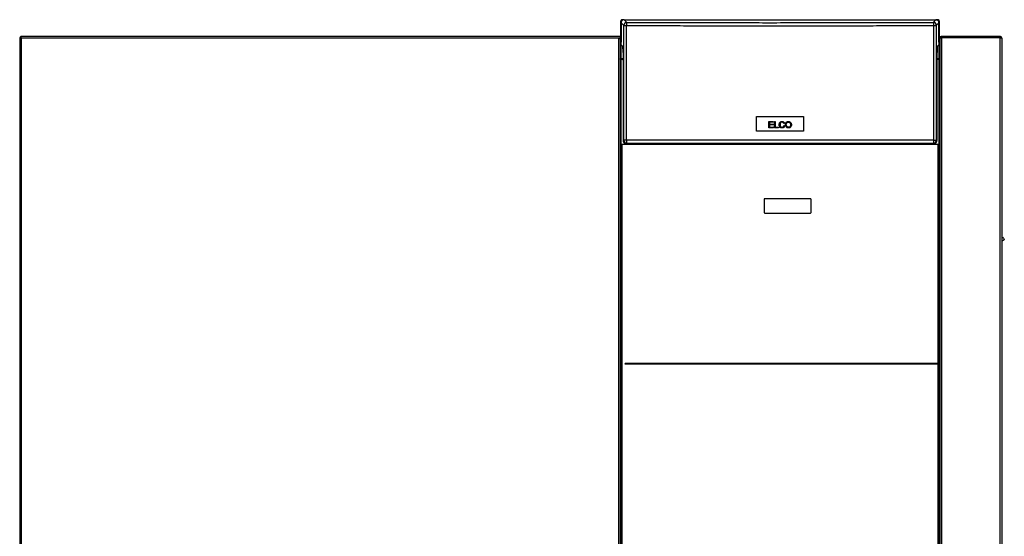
# Model space of a CAD drawing. Header units: millimetres. Extents: x 42 to 514, y 147 to 318.
# Tile 90 of 90: x 461 to 514, y 174 to 202. Entities that reach past the tile are written whole.
import ezdxf

# ---------------------------------------------------------------- set-up
doc = ezdxf.new("R2010")
doc.units = ezdxf.units.MM

msp = doc.modelspace()

# ---------------------------------------------------------------- linework, layer by layer
at = {"color": 7, "linetype": 'Continuous', "lineweight": 25}
for p, q in [((493.241, 201.759), (493.258, 201.759)), ((493.241, 201.759), (493.241, 201.751)), ((493.241, 199.75), (493.241, 201.751)), ((493.258, 201.791), (493.312, 201.791)), ((493.258, 201.668), (493.258, 201.791)), ((493.258, 201.668), (493.4, 201.526)), ((493.258, 201.668), (493.258, 200.642)), ((493.316, 201.834), (493.316, 201.801)), ((493.376, 201.834), (493.316, 201.834)), ((493.324, 201.801), (493.316, 201.801)), ((493.376, 201.835), (493.376, 201.827)), ((493.409, 201.835), (493.376, 201.835)), ((493.4, 201.526), (493.54, 201.526)), ((493.4, 195.401), (493.4, 201.526)), ((493.409, 201.835), (493.409, 201.834)), ((493.416, 201.834), (493.409, 201.834)), ((493.416, 201.834), (493.424, 201.834)), ((493.416, 201.834), (493.416, 201.834)), ((493.424, 201.834), (493.566, 201.692)), ((493.424, 201.834), (510.024, 201.834)), ((493.54, 195.401), (493.54, 201.526)), ((510.024, 201.834), (509.882, 201.692)), ((509.908, 201.526), (509.908, 195.401)), ((509.908, 201.526), (510.049, 201.526)), ((510.024, 201.834), (510.033, 201.834)), ((510.033, 201.834), (510.033, 201.834)), ((510.039, 201.834), (510.033, 201.834)), ((510.039, 201.834), (510.039, 201.835)), ((510.039, 201.835), (510.073, 201.835)), ((510.049, 201.526), (510.191, 201.668)), ((510.049, 201.526), (510.049, 195.401)), ((510.073, 201.827), (510.073, 201.835)), ((510.133, 201.834), (510.073, 201.834)), ((510.133, 201.801), (510.124, 201.801)), ((510.133, 201.801), (510.133, 201.834)), ((510.136, 201.791), (510.191, 201.791)), ((510.191, 201.791), (510.191, 201.668)), ((510.191, 201.759), (510.208, 201.759)), ((510.191, 200.642), (510.191, 201.668)), ((510.208, 201.751), (510.208, 201.759)), ((510.208, 201.751), (510.208, 199.75)), ((461.208, 200.868), (461.208, 155.517)), ((461.208, 200.868), (461.249, 200.868)), ((493.124, 200.933), (461.273, 200.933)), ((461.273, 200.933), (461.273, 200.892)), ((493.124, 200.85), (461.291, 200.85)), ((461.291, 200.85), (461.291, 155.433)), ((493.208, 200.933), (493.124, 200.933)), ((493.208, 200.85), (493.124, 200.85)), ((493.124, 155.517), (493.124, 200.85)), ((493.166, 200.85), (493.166, 200.842)), ((493.208, 200.933), (493.208, 200.85)), ((493.208, 200.826), (493.208, 200.85)), ((493.208, 200.826), (493.208, 155.498)), ((493.262, 200.497), (493.259, 200.601)), ((493.262, 200.497), (493.348, 200.411)), ((510.101, 200.411), (510.187, 200.497)), ((510.189, 200.601), (510.187, 200.497)), ((510.241, 200.85), (510.241, 200.933)), ((510.241, 200.933), (510.324, 200.933)), ((510.241, 200.85), (510.261, 200.85)), ((510.241, 200.85), (510.241, 200.826)), ((510.241, 200.826), (510.241, 155.498)), ((510.324, 200.892), (510.324, 200.933)), ((513.458, 200.933), (510.324, 200.933)), ((513.458, 200.892), (510.324, 200.892)), ((510.324, 200.892), (510.324, 200.88)), ((510.324, 200.88), (510.324, 155.517)), ((510.324, 200.88), (513.458, 200.88)), ((510.499, 200.892), (510.499, 200.88)), ((513.458, 200.933), (513.458, 200.892)), ((513.458, 155.517), (513.458, 200.88)), ((513.541, 200.85), (513.541, 155.517)), ((493.356, 200.078), (493.356, 195.401)), ((510.092, 195.401), (510.092, 200.078)), ((493.334, 199.75), (493.208, 199.75)), ((493.334, 199.717), (493.243, 199.717)), ((493.258, 195.199), (493.258, 199.715)), ((493.356, 199.715), (493.258, 199.715)), ((493.334, 199.75), (493.334, 199.717)), ((493.334, 199.717), (493.356, 199.717)), ((493.356, 199.717), (493.337, 199.717)), ((510.092, 199.717), (510.114, 199.717)), ((510.111, 199.717), (510.092, 199.717)), ((510.191, 199.715), (510.092, 199.715)), ((510.114, 199.75), (510.114, 199.717)), ((510.241, 199.75), (510.114, 199.75)), ((510.206, 199.717), (510.114, 199.717)), ((510.191, 199.715), (510.191, 195.199)), ((500.468, 196.674), (502.981, 196.674)), ((500.468, 195.894), (500.468, 196.674)), ((501.119, 196.401), (501.36, 196.401)), ((501.119, 196.068), (501.119, 196.401)), ((501.163, 196.362), (501.163, 196.26)), ((501.36, 196.362), (501.163, 196.362)), ((501.163, 196.26), (501.348, 196.26)), ((501.163, 196.221), (501.163, 196.107)), ((501.348, 196.221), (501.163, 196.221)), ((501.348, 196.26), (501.348, 196.221)), ((501.36, 196.401), (501.36, 196.362)), ((501.427, 196.401), (501.471, 196.401)), ((501.427, 196.068), (501.427, 196.401)), ((501.471, 196.401), (501.471, 196.107)), ((501.964, 196.31), (501.921, 196.299)), ((502.981, 196.674), (502.981, 195.894)), ((502.981, 195.894), (500.468, 195.894)), ((501.368, 196.068), (501.119, 196.068)), ((501.163, 196.107), (501.368, 196.107)), ((501.368, 196.107), (501.368, 196.068)), ((501.635, 196.068), (501.427, 196.068)), ((501.471, 196.107), (501.635, 196.107)), ((501.635, 196.107), (501.635, 196.068)), ((501.926, 196.185), (501.97, 196.174)), ((493.212, 195.217), (493.208, 195.216)), ((493.241, 155.433), (493.241, 195.183)), ((493.241, 195.183), (493.297, 195.183)), ((493.274, 195.199), (493.258, 195.199)), ((493.274, 195.183), (493.274, 195.199)), ((493.297, 195.183), (493.297, 155.433)), ((510.152, 195.183), (493.297, 195.183)), ((493.4, 195.401), (493.356, 195.401)), ((493.54, 195.401), (493.4, 195.401)), ((493.566, 195.234), (493.523, 195.234)), ((509.908, 195.401), (493.54, 195.401)), ((500.201, 195.234), (500.183, 195.217)), ((500.183, 195.217), (500.183, 195.183)), ((500.183, 195.217), (503.243, 195.217)), ((503.243, 195.217), (503.225, 195.234)), ((503.243, 195.183), (503.243, 195.217)), ((509.882, 195.234), (509.926, 195.234)), ((509.908, 195.401), (510.049, 195.401)), ((510.049, 195.401), (510.092, 195.401)), ((510.152, 195.183), (510.208, 195.183)), ((510.191, 195.199), (510.174, 195.199)), ((510.174, 195.199), (510.174, 195.183)), ((510.208, 195.183), (510.208, 155.433)), ((510.236, 195.217), (510.241, 195.216)), ((493.208, 195.014), (493.241, 195.014)), ((510.208, 195.026), (510.241, 195.026)), ((500.874, 192.25), (500.874, 191.55)), ((503.341, 192.283), (500.908, 192.283)), ((503.374, 191.55), (503.374, 192.25)), ((500.908, 191.517), (503.341, 191.517)), ((513.606, 190.217), (513.541, 190.18)), ((513.541, 190.026), (513.673, 190.102)), ((493.474, 183.467), (493.474, 183.5)), ((493.541, 183.5), (493.474, 183.5)), ((493.541, 183.467), (493.474, 183.467)), ((493.541, 183.467), (493.541, 183.5)), ((510.108, 183.5), (493.541, 183.5)), ((510.108, 183.467), (493.541, 183.467)), ((510.108, 183.467), (510.108, 183.5)), ((510.174, 183.5), (510.108, 183.5)), ((510.174, 183.467), (510.108, 183.467)), ((510.174, 183.467), (510.174, 183.5))]:
    msp.add_line(p, q, dxfattribs=at)
at = {"color": 8, "linetype": 'Continuous', "lineweight": 25}
for p, q in [((493.263, 199.75), (493.263, 200.496)), ((510.186, 200.496), (510.186, 199.75)), ((513.233, 200.88), (513.233, 200.892)), ((493.258, 195.199), (493.258, 195.183)), ((510.152, 183.5), (510.152, 195.183)), ((510.191, 195.199), (510.191, 195.183)), ((510.152, 166.833), (510.152, 183.467))]:
    msp.add_line(p, q, dxfattribs=at)
at = {"color": 7, "linetype": 'Continuous', "lineweight": 25, "flags": 128}
for points in [[(513.311, 200.88), (513.285, 200.886), (513.233, 200.892)], [(493.258, 199.715), (493.248, 199.716), (493.238, 199.717), (493.23, 199.72), (493.222, 199.724), (493.216, 199.729), (493.211, 199.735), (493.209, 199.741), (493.208, 199.747)], [(493.334, 199.717), (493.349, 199.718), (493.356, 199.72)], [(510.092, 199.72), (510.1, 199.718), (510.114, 199.717)], [(510.241, 199.747), (510.24, 199.741), (510.237, 199.735), (510.232, 199.729), (510.226, 199.724), (510.219, 199.72), (510.21, 199.717), (510.201, 199.716), (510.191, 199.715)], [(493.54, 195.401), (493.541, 195.369), (493.542, 195.337), (493.545, 195.309), (493.548, 195.283), (493.552, 195.263), (493.556, 195.247), (493.561, 195.238), (493.566, 195.234)], [(509.908, 195.401), (509.908, 195.369), (509.906, 195.337), (509.904, 195.309), (509.901, 195.283), (509.897, 195.263), (509.892, 195.247), (509.887, 195.238), (509.882, 195.234)], [(513.606, 190.217), (513.606, 190.217), (513.61, 190.211), (513.617, 190.198), (513.629, 190.178), (513.642, 190.156), (513.654, 190.134), (513.664, 190.116), (513.671, 190.105), (513.673, 190.102)]]:
    msp.add_lwpolyline(points, dxfattribs=at)
at = {"color": 7, "linetype": 'Continuous', "lineweight": 25}
for centre, radius, start, end in [((493.566, 201.526), 0.167, 90.0463, 179.9523), ((509.882, 201.526), 0.167, 0.0473, 89.9537), ((461.291, 200.85), 0.0833, 102.5421, 167.4579), ((461.291, 200.85), 0.0417, 106.6378, 159.892), ((493.199, 199.792), 0.0417, 281.4552, 0), ((493.334, 199.792), 0.0417, 270, 302.0879), ((510.114, 199.792), 0.0417, 237.9121, 270), ((510.249, 199.792), 0.0417, 180, 258.5448), ((493.254, 195.29), 0.111, 245.1518, 263.0928), ((493.254, 195.256), 0.0571, 223.0221, 273.4342), ((493.566, 195.401), 0.167, 179.9895, 269.9914), ((509.882, 195.401), 0.167, 270.0081, 0.0115), ((510.194, 195.256), 0.0571, 266.5654, 316.9783), ((510.194, 195.29), 0.111, 276.9046, 294.8503), ((500.908, 192.25), 0.0333, 90, 180), ((503.341, 192.25), 0.0333, 0, 90), ((500.908, 191.55), 0.0333, 180, 270), ((503.341, 191.55), 0.0333, 270, 0)]:
    msp.add_arc(centre, radius, start, end, dxfattribs=at)
for centre, major_axis, ratio, start_param, end_param in [((493.424, 201.668), (-0.118, 0.118), 0.999315, 5.49813, 6.235723), ((510.024, 201.668), (0.118, 0.118), 0.999315, 0.047462, 0.785056), ((493.256, 200.485), (0, 0.167), 0.026186, 5.484697, 5.952363), ((510.192, 200.485), (0, 0.167), 0.026186, 0.330822, 0.798488), ((493.347, 200.078), (0, 0.333), 0.026186, 4.712389, 6.257005), ((510.101, 200.078), (0, 0.333), 0.026186, 0.02618, 1.570796), ((493.258, 195.251), (0, -0.079), 0.63275, 4.712389, 5.157016), ((493.523, 195.401), (-0.167, 0), 0.999657, 0, 1.570796), ((509.926, 195.401), (0.167, 0), 0.999657, 4.712389, 6.283185), ((510.191, 195.251), (0, 0.079), 0.63275, 4.267762, 4.712389)]:
    msp.add_ellipse(centre, major_axis=major_axis, ratio=ratio, start_param=start_param, end_param=end_param, dxfattribs=at)
for points, knots in [([(493.316, 201.834), (493.306, 201.833), (493.286, 201.831), (493.262, 201.814), (493.244, 201.789), (493.242, 201.769), (493.241, 201.759)], [0, 0, 0, 0, 0.249996, 0.499999, 0.750018, 1, 1, 1, 1]), ([(493.241, 201.751), (493.241, 201.752), (493.242, 201.754), (493.246, 201.757), (493.253, 201.759), (493.26, 201.761), (493.263, 201.762)], [0, 0, 0, 0, 0.249994, 0.499992, 0.749983, 1, 1, 1, 1]), ([(493.312, 201.791), (493.304, 201.783), (493.289, 201.767), (493.271, 201.737), (493.26, 201.704), (493.258, 201.68), (493.258, 201.668)], [0, 0, 0, 0, 0.239848, 0.486438, 0.739809, 1, 1, 1, 1]), ([(493.316, 201.801), (493.31, 201.801), (493.301, 201.8), (493.293, 201.794), (493.29, 201.791)], [0, 0, 0, 0, 0.569472, 1, 1, 1, 1]), ([(493.566, 201.692), (493.563, 201.69), (493.558, 201.685), (493.552, 201.664), (493.548, 201.642), (493.545, 201.616), (493.541, 201.578), (493.541, 201.546), (493.54, 201.526)], [0, 0, 0, 0, 0.239816, 0.384581, 0.49999, 0.631415, 0.760185, 1, 1, 1, 1]), ([(493.54, 201.526), (494.047, 201.524), (495.06, 201.52), (496.586, 201.515), (498.115, 201.512), (499.645, 201.51), (501.177, 201.509), (502.68, 201.509), (504.153, 201.51), (505.596, 201.512), (507.037, 201.516), (508.476, 201.52), (509.431, 201.524), (509.908, 201.526)], [0, 0, 0, 0, 0.09349, 0.186908, 0.280254, 0.373528, 0.46673, 0.55989, 0.647785, 0.735743, 0.823765, 0.911851, 1, 1, 1, 1]), ([(493.566, 201.692), (494.07, 201.69), (495.076, 201.686), (496.594, 201.682), (498.118, 201.679), (499.646, 201.676), (501.177, 201.675), (502.68, 201.676), (504.152, 201.677), (505.592, 201.679), (507.028, 201.682), (508.459, 201.687), (509.408, 201.69), (509.882, 201.692)], [0, 0, 0, 0, 0.093197, 0.186367, 0.279671, 0.373138, 0.466603, 0.560103, 0.648221, 0.736356, 0.824281, 0.912126, 1, 1, 1, 1]), ([(509.882, 201.692), (509.885, 201.69), (509.89, 201.685), (509.897, 201.664), (509.901, 201.642), (509.904, 201.616), (509.907, 201.578), (509.908, 201.546), (509.908, 201.526)], [0, 0, 0, 0, 0.239816, 0.384568, 0.499991, 0.631415, 0.760186, 1, 1, 1, 1]), ([(510.208, 201.759), (510.206, 201.769), (510.204, 201.789), (510.187, 201.814), (510.162, 201.831), (510.142, 201.833), (510.133, 201.834)], [0, 0, 0, 0, 0.249982, 0.499999, 0.749995, 1, 1, 1, 1]), ([(510.159, 201.791), (510.155, 201.794), (510.148, 201.8), (510.138, 201.801), (510.133, 201.801)], [0, 0, 0, 0, 0.430514, 1, 1, 1, 1]), ([(510.191, 201.668), (510.19, 201.68), (510.189, 201.704), (510.177, 201.737), (510.16, 201.767), (510.144, 201.783), (510.136, 201.791)], [0, 0, 0, 0, 0.260191, 0.513562, 0.760153, 1, 1, 1, 1]), ([(510.186, 201.762), (510.189, 201.761), (510.195, 201.759), (510.202, 201.757), (510.207, 201.754), (510.207, 201.752), (510.208, 201.751)], [0, 0, 0, 0, 0.250007, 0.500004, 0.750004, 1, 1, 1, 1]), ([(461.208, 200.868), (461.209, 200.866), (461.211, 200.863), (461.231, 200.859), (461.258, 200.854), (461.28, 200.851), (461.291, 200.85)], [0, 0, 0, 0, 0.249997, 0.500001, 0.75001, 1, 1, 1, 1]), ([(461.249, 200.868), (461.25, 200.866), (461.251, 200.863), (461.261, 200.859), (461.275, 200.854), (461.285, 200.851), (461.291, 200.85)], [0, 0, 0, 0, 0.25, 0.500015, 0.750024, 1, 1, 1, 1]), ([(461.291, 200.85), (461.289, 200.861), (461.286, 200.883), (461.282, 200.91), (461.277, 200.929), (461.274, 200.932), (461.273, 200.933)], [0, 0, 0, 0, 0.250013, 0.499998, 0.749995, 1, 1, 1, 1]), ([(461.291, 200.85), (461.289, 200.855), (461.286, 200.866), (461.282, 200.88), (461.277, 200.89), (461.274, 200.891), (461.273, 200.892)], [0, 0, 0, 0, 0.250002, 0.500012, 0.749998, 1, 1, 1, 1]), ([(493.124, 200.85), (493.134, 200.848), (493.153, 200.845), (493.178, 200.84), (493.197, 200.834), (493.206, 200.83), (493.207, 200.827), (493.208, 200.826)], [0, 0, 0, 0, 0.218156, 0.436317, 0.654487, 0.872646, 1, 1, 1, 1]), ([(510.324, 200.933), (510.314, 200.932), (510.294, 200.93), (510.267, 200.913), (510.249, 200.889), (510.241, 200.866), (510.241, 200.853), (510.241, 200.85)], [0, 0, 0, 0, 0.23197, 0.464017, 0.696061, 0.928104, 1, 1, 1, 1]), ([(510.241, 200.826), (510.242, 200.83), (510.244, 200.839), (510.261, 200.851), (510.285, 200.863), (510.308, 200.873), (510.321, 200.878), (510.324, 200.88)], [0, 0, 0, 0, 0.231976, 0.464015, 0.696054, 0.928104, 1, 1, 1, 1]), ([(510.324, 200.892), (510.319, 200.891), (510.307, 200.89), (510.292, 200.879), (510.287, 200.868), (510.285, 200.863)], [0, 0, 0, 0, 0.314564, 0.663213, 1, 1, 1, 1]), ([(513.446, 200.88), (513.448, 200.882), (513.451, 200.888), (513.454, 200.891), (513.457, 200.891), (513.458, 200.892)], [0, 0, 0, 0, 0.346861, 0.82032, 1, 1, 1, 1]), ([(513.541, 200.85), (513.54, 200.859), (513.538, 200.879), (513.523, 200.904), (513.501, 200.923), (513.477, 200.932), (513.463, 200.933), (513.458, 200.933)], [0, 0, 0, 0, 0.220237, 0.440493, 0.660734, 0.880977, 1, 1, 1, 1]), ([(513.492, 200.871), (513.491, 200.874), (513.487, 200.881), (513.476, 200.888), (513.465, 200.891), (513.459, 200.891), (513.458, 200.892)], [0, 0, 0, 0, 0.1847482, 0.5498622, 0.9149767, 1, 1, 1, 1]), ([(513.458, 200.88), (513.467, 200.878), (513.486, 200.873), (513.512, 200.867), (513.531, 200.86), (513.54, 200.854), (513.541, 200.851), (513.541, 200.85)], [0, 0, 0, 0, 0.220232, 0.440481, 0.660731, 0.880973, 1, 1, 1, 1]), ([(501.97, 196.174), (501.964, 196.156), (501.953, 196.124), (501.921, 196.088), (501.882, 196.067), (501.83, 196.059), (501.778, 196.065), (501.733, 196.089), (501.7, 196.126), (501.678, 196.182), (501.672, 196.25), (501.685, 196.313), (501.713, 196.36), (501.751, 196.39), (501.799, 196.406), (501.848, 196.409), (501.895, 196.397), (501.932, 196.371), (501.954, 196.34), (501.961, 196.318), (501.964, 196.31)], [0, 0, 0, 0, 0.062378, 0.110709, 0.159076, 0.207153, 0.283783, 0.330691, 0.377548, 0.443906, 0.532167, 0.602047, 0.656568, 0.71133, 0.762579, 0.822678, 0.873279, 0.924175, 0.969766, 1, 1, 1, 1]), ([(501.921, 196.299), (501.916, 196.312), (501.908, 196.332), (501.886, 196.355), (501.86, 196.367), (501.827, 196.37), (501.792, 196.365), (501.762, 196.349), (501.738, 196.323), (501.722, 196.279), (501.718, 196.224), (501.727, 196.172), (501.746, 196.135), (501.773, 196.112), (501.807, 196.1), (501.843, 196.099), (501.872, 196.107), (501.885, 196.117), (501.891, 196.121)], [0, 0, 0, 0, 0.067418, 0.11251, 0.157642, 0.217339, 0.280505, 0.335622, 0.390712, 0.458338, 0.573194, 0.672367, 0.727782, 0.783631, 0.848185, 0.912028, 0.96582, 1, 1, 1, 1]), ([(502.03, 196.147), (502.022, 196.169), (502.005, 196.217), (502.013, 196.287), (502.038, 196.344), (502.076, 196.382), (502.126, 196.405), (502.184, 196.41), (502.241, 196.396), (502.286, 196.364), (502.302, 196.336), (502.31, 196.323)], [0, 0, 0, 0, 0.135506, 0.287751, 0.387828, 0.488263, 0.584153, 0.698539, 0.813951, 0.916779, 1, 1, 1, 1]), ([(502.31, 196.323), (502.318, 196.302), (502.332, 196.26), (502.329, 196.195), (502.311, 196.141), (502.279, 196.099), (502.237, 196.073), (502.187, 196.06), (502.132, 196.063), (502.08, 196.085), (502.046, 196.117), (502.034, 196.139), (502.03, 196.147)], [0, 0, 0, 0, 0.129331, 0.250908, 0.361916, 0.452383, 0.543019, 0.636347, 0.741577, 0.853328, 0.950493, 1, 1, 1, 1]), ([(502.252, 196.135), (502.241, 196.126), (502.222, 196.108), (502.184, 196.099), (502.148, 196.1), (502.114, 196.112), (502.086, 196.134), (502.064, 196.169), (502.053, 196.224), (502.057, 196.279), (502.075, 196.321), (502.086, 196.333), (502.09, 196.337)], [0, 0, 0, 0, 0.101931, 0.192887, 0.283165, 0.370662, 0.458137, 0.551312, 0.668793, 0.874858, 0.958888, 1, 1, 1, 1]), ([(502.09, 196.337), (502.1, 196.345), (502.12, 196.361), (502.159, 196.37), (502.199, 196.368), (502.235, 196.352), (502.261, 196.325), (502.28, 196.286), (502.286, 196.236), (502.281, 196.184), (502.265, 196.15), (502.254, 196.138), (502.252, 196.135)], [0, 0, 0, 0, 0.098806, 0.197911, 0.294359, 0.398305, 0.48952, 0.577841, 0.722346, 0.875482, 0.972989, 1, 1, 1, 1]), ([(501.891, 196.121), (501.896, 196.126), (501.909, 196.139), (501.92, 196.162), (501.924, 196.179), (501.926, 196.185)], [0, 0, 0, 0, 0.288488, 0.764337, 1, 1, 1, 1]), ([(509.882, 195.234), (509.379, 195.234), (508.372, 195.234), (506.854, 195.234), (505.331, 195.234), (503.802, 195.234), (502.271, 195.234), (500.769, 195.234), (499.296, 195.234), (497.856, 195.234), (496.421, 195.234), (494.99, 195.234), (494.041, 195.234), (493.566, 195.234)], [0, 0, 0, 0, 0.093197, 0.186366, 0.279671, 0.373137, 0.466603, 0.560103, 0.648221, 0.736357, 0.824282, 0.912127, 1, 1, 1, 1])]:
    msp.add_open_spline(points, degree=3, knots=knots, dxfattribs=at)

doc.saveas('drawing.dxf')
